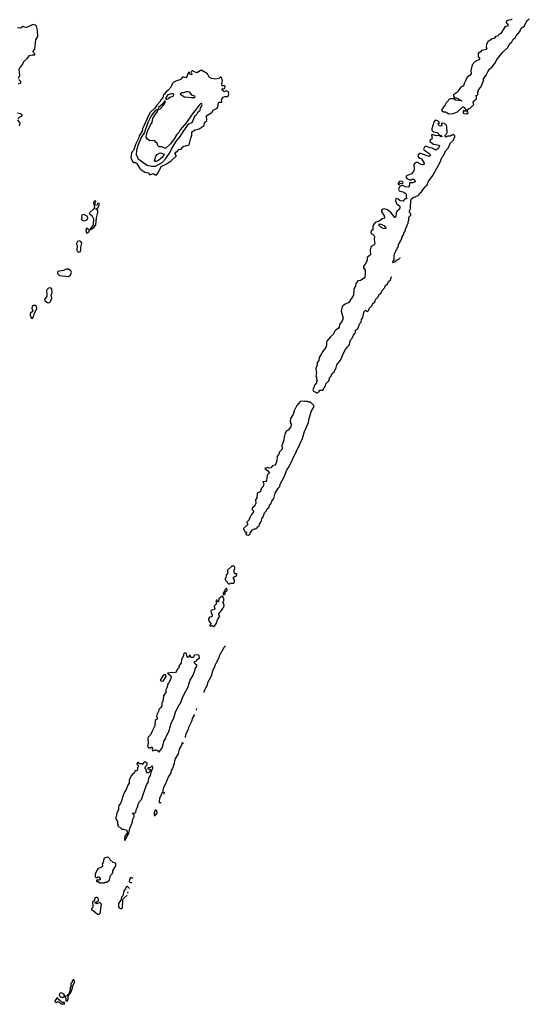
# Model space of a CAD drawing. Extents: x 2293830 to 2387798, y 66850 to 233222.
# Tile 55 of 192: x 2347871 to 2355833, y 140100 to 155490. Entities that reach past the tile are written whole.
import ezdxf

# ---------------------------------------------------------------- set-up
doc = ezdxf.new("R2010")
doc.units = 0

msp = doc.modelspace()

# ---------------------------------------------------------------- linework, layer by layer
at = {"layer": '0CON05XD'}
for points in [[(2355567, 155497), (2355552, 155488), (2355506, 155484), (2355476, 155474), (2355474, 155445), (2355501, 155405), (2355495, 155390), (2355465, 155382), (2355444, 155366), (2355390, 155275), (2355355, 155252), (2355338, 155232), (2355304, 155226), (2355285, 155198), (2355255, 155192), (2355185, 155142), (2355164, 155105), (2355160, 155065), (2355168, 155035), (2355160, 155025), (2355084, 155006), (2355070, 154985), (2355035, 154962), (2355036, 154915), (2355058, 154875), (2355053, 154867), (2354987, 154835), (2354942, 154785), (2354918, 154695), (2354927, 154643), (2354903, 154617), (2354861, 154589), (2354838, 154532), (2354814, 154495), (2354806, 154454), (2354764, 154436), (2354730, 154395), (2354710, 154355), (2354648, 154315), (2354648, 154295), (2354665, 154270), (2354695, 154268), (2354778, 154222), (2354681, 154231), (2354652, 154252), (2354623, 154253), (2354615, 154258), (2354595, 154252), (2354575, 154240), (2354565, 154220), (2354535, 154190), (2354521, 154159), (2354485, 154118), (2354462, 154075), (2354470, 154065), (2354495, 154052), (2354525, 154048), (2354575, 154017)], [(2354575, 154017), (2354645, 154021), (2354711, 154049), (2354795, 154130), (2354808, 154128), (2354818, 154118), (2354842, 154082), (2354865, 154080), (2354883, 154097), (2354905, 154100), (2354968, 154162), (2354960, 154175), (2354958, 154212), (2355010, 154255), (2355010, 154285), (2355002, 154292), (2355000, 154305), (2355018, 154312), (2355027, 154323), (2355030, 154365), (2355040, 154375), (2355040, 154395), (2355077, 154433), (2355118, 154535), (2355118, 154565), (2355158, 154622), (2355184, 154676), (2355210, 154715), (2355250, 154750), (2355305, 154820), (2355319, 154855), (2355342, 154888), (2355425, 154987), (2355492, 155048), (2355527, 155115), (2355560, 155145), (2355582, 155185), (2355612, 155205), (2355630, 155235), (2355687, 155303), (2355704, 155356), (2355758, 155392), (2355795, 155472), (2355833, 155505)], [(2347852, 154575), (2347872, 154625), (2347863, 154715), (2347872, 154738), (2347911, 154779), (2347934, 154835), (2347988, 154885), (2348025, 154932), (2348065, 154943), (2348105, 154940), (2348110, 154945), (2348110, 154955), (2348088, 154975), (2348083, 154995), (2348109, 155031), (2348124, 155175), (2348153, 155225), (2348148, 155325), (2348131, 155391), (2348115, 155402), (2348075, 155414), (2348015, 155384), (2347975, 155370), (2347945, 155372), (2347925, 155383), (2347885, 155356), (2347835, 155361)], [(2350005, 153061), (2350036, 153095), (2350081, 153195), (2350165, 153237), (2350239, 153285), (2350314, 153355), (2350318, 153368), (2350301, 153395), (2350301, 153405), (2350311, 153419), (2350337, 153433), (2350355, 153461), (2350395, 153466), (2350418, 153502), (2350435, 153514), (2350465, 153516), (2350521, 153535), (2350544, 153636), (2350563, 153685), (2350562, 153738), (2350611, 153769), (2350675, 153782), (2350751, 153835), (2350757, 153883), (2350794, 153915), (2350791, 153985), (2350796, 153994), (2350875, 154039), (2350894, 154076), (2350955, 154108), (2350965, 154125), (2350977, 154193), (2350995, 154202), (2351022, 154202), (2351030, 154205), (2351031, 154215), (2351023, 154235), (2351052, 154278), (2351075, 154290), (2351115, 154290), (2351131, 154305), (2351140, 154325), (2351136, 154355), (2351128, 154368), (2351095, 154378), (2351065, 154360), (2351032, 154395), (2351030, 154405), (2351035, 154410), (2351063, 154407), (2351076, 154414), (2351081, 154445), (2351065, 154459), (2351035, 154452), (2351027, 154493), (2351039, 154535), (2351023, 154585), (2351015, 154593), (2351005, 154592), (2350980, 154570), (2350935, 154558), (2350869, 154569), (2350831, 154591), (2350803, 154645), (2350715, 154697), (2350695, 154694), (2350645, 154661), (2350610, 154670), (2350575, 154690), (2350565, 154688), (2350555, 154680), (2350550, 154665), (2350560, 154645), (2350555, 154630), (2350532, 154632), (2350528, 154658), (2350512, 154668), (2350495, 154640), (2350489, 154611), (2350465, 154583), (2350435, 154591), (2350415, 154589), (2350385, 154555), (2350285, 154520), (2350252, 154485), (2350235, 154439), (2350193, 154387), (2350154, 154356), (2350135, 154328), (2350117, 154313), (2350105, 154275), (2350079, 154241), (2350063, 154205), (2350015, 154155), (2349980, 154105), (2349912, 154038), (2349888, 154002), (2349792, 153785), (2349782, 153745), (2349736, 153674), (2349727, 153635), (2349681, 153539), (2349648, 153445), (2349621, 153419), (2349616, 153405), (2349609, 153335), (2349635, 153272), (2349655, 153258), (2349675, 153257), (2349697, 153247), (2349746, 153166), (2349765, 153148), (2349828, 153108), (2349880, 153095), (2349904, 153064), (2349955, 153087), (2349974, 153074), (2349985, 153064), (2350005, 153061)], [(2347854, 154486), (2347890, 154505), (2347890, 154525), (2347860, 154555)], [(2350555, 154272), (2350595, 154274), (2350612, 154285), (2350608, 154295), (2350562, 154312), (2350528, 154355), (2350505, 154364), (2350468, 154362), (2350435, 154344), (2350405, 154348), (2350379, 154325), (2350445, 154284), (2350555, 154272)], [(2350038, 154088), (2350065, 154095), (2350128, 154165), (2350144, 154195), (2350144, 154214), (2350135, 154216), (2350097, 154163), (2350069, 154145), (2350042, 154115), (2350034, 154094), (2350038, 154088)], [(2350155, 154243), (2350185, 154255), (2350215, 154277), (2350267, 154295), (2350277, 154313), (2350277, 154325), (2350263, 154333), (2350243, 154333), (2350185, 154315), (2350155, 154275), (2350155, 154243)], [(2349932, 153198), (2349995, 153202), (2350095, 153260), (2350155, 153322), (2350223, 153417), (2350244, 153466), (2350309, 153581), (2350377, 153665), (2350402, 153708), (2350493, 153837), (2350515, 153860), (2350566, 153885), (2350615, 153990), (2350636, 154005), (2350654, 154046), (2350693, 154075), (2350694, 154106), (2350724, 154165), (2350716, 154175), (2350705, 154178), (2350695, 154175), (2350673, 154155), (2350630, 154090), (2350564, 154015), (2350475, 153885), (2350380, 153770), (2350355, 153726), (2350321, 153689), (2350285, 153628), (2350225, 153547), (2350155, 153480), (2350135, 153482), (2350093, 153503), (2350050, 153505), (2350030, 153525), (2350019, 153559), (2350001, 153571), (2349980, 153595), (2349965, 153600), (2349905, 153597), (2349860, 153630), (2349847, 153655), (2349854, 153695), (2349875, 153756), (2349915, 153844), (2349941, 153885), (2349953, 153945), (2349980, 153995), (2350025, 154055), (2350030, 154080), (2350015, 154081), (2349985, 154063), (2349949, 154025), (2349925, 153989), (2349879, 153895), (2349831, 153765), (2349821, 153729), (2349775, 153657), (2349715, 153525), (2349695, 153443), (2349692, 153382), (2349715, 153325), (2349724, 153315), (2349865, 153217), (2349932, 153198)], [(2354855, 154020), (2354880, 154035), (2354872, 154042), (2354868, 154058), (2354825, 154060), (2354815, 154070), (2354802, 154058), (2354800, 154035), (2354812, 154022), (2354855, 154020)], [(2347842, 153942), (2347875, 153973), (2347905, 153980), (2347911, 153995), (2347885, 154018), (2347838, 154028)], [(2347870, 153830), (2347876, 153875), (2347840, 153925)], [(2353805, 151750), (2353752, 151728), (2353748, 151712), (2353732, 151708), (2353728, 151692), (2353705, 151690), (2353700, 151695), (2353700, 151705), (2353720, 151735), (2353720, 151805), (2353732, 151845), (2353748, 151862), (2353755, 151890), (2353770, 151905), (2353770, 151925), (2353790, 151945), (2353792, 151975), (2353840, 152065), (2353842, 152085), (2353872, 152138), (2353872, 152155), (2353890, 152175), (2353910, 152245), (2353920, 152255), (2353930, 152295), (2353940, 152305), (2353943, 152337), (2353950, 152345), (2353950, 152405), (2353980, 152435), (2353980, 152455), (2353960, 152475), (2353960, 152505), (2353970, 152515), (2353978, 152555), (2353980, 152665), (2353990, 152675), (2353990, 152685), (2354022, 152718), (2354055, 152720), (2354065, 152730), (2354095, 152740), (2354115, 152760), (2354120, 152775), (2354149, 152801), (2354164, 152826), (2354195, 152860), (2354200, 152875), (2354235, 152910), (2354253, 152957), (2354328, 153055), (2354388, 153168), (2354448, 153275), (2354468, 153335), (2354488, 153355), (2354530, 153445), (2354565, 153480), (2354600, 153565), (2354650, 153605), (2354650, 153615), (2354660, 153625), (2354660, 153645), (2354670, 153655), (2354670, 153675), (2354645, 153700), (2354625, 153680), (2354605, 153680), (2354595, 153670), (2354563, 153667), (2354532, 153652), (2354520, 153665), (2354520, 153685), (2354540, 153705), (2354548, 153725), (2354547, 153813), (2354540, 153835), (2354506, 153866), (2354465, 153870), (2354460, 153865), (2354465, 153830), (2354445, 153828), (2354425, 153833), (2354410, 153865), (2354430, 153885), (2354405, 153908), (2354363, 153917), (2354343, 153887), (2354313, 153785), (2354313, 153763), (2354335, 153738), (2354394, 153724), (2354442, 153682), (2354455, 153680), (2354470, 153665), (2354465, 153660), (2354445, 153662), (2354425, 153680), (2354385, 153676), (2354325, 153692), (2354305, 153690), (2354316, 153635), (2354309, 153621), (2354283, 153605), (2354278, 153595), (2354280, 153585), (2354335, 153542), (2354427, 153527), (2354430, 153515), (2354415, 153480), (2354385, 153458), (2354365, 153457), (2354315, 153480), (2354284, 153486), (2354225, 153510), (2354211, 153509), (2354195, 153497), (2354181, 153465), (2354184, 153454), (2354262, 153405), (2354282, 153385), (2354287, 153373), (2354275, 153358), (2354255, 153357), (2354135, 153398), (2354114, 153396), (2354092, 153365), (2354101, 153341), (2354123, 153323), (2354148, 153315), (2354190, 153245), (2354190, 153230), (2354175, 153222), (2354145, 153228), (2354075, 153262), (2354045, 153248), (2354030, 153225), (2354034, 153145), (2354022, 153118), (2353992, 153078), (2353915, 153048), (2353908, 153035), (2353908, 153025), (2353922, 153005), (2353965, 152988), (2353985, 152988), (2354005, 152998), (2354030, 152995), (2354045, 152980), (2354050, 152955), (2354015, 152938), (2353962, 152938), (2353958, 152885), (2353945, 152873), (2353895, 152878), (2353855, 152900), (2353835, 152900), (2353825, 152890), (2353812, 152888), (2353803, 152877), (2353792, 152835), (2353800, 152815), (2353875, 152792), (2353895, 152778), (2353908, 152765), (2353910, 152715), (2353918, 152705), (2353908, 152692), (2353892, 152688), (2353872, 152668), (2353865, 152652), (2353815, 152658), (2353786, 152686), (2353755, 152697), (2353747, 152693), (2353741, 152665), (2353760, 152615), (2353810, 152575), (2353810, 152545), (2353805, 152540), (2353798, 152522), (2353765, 152490), (2353752, 152465), (2353748, 152415), (2353735, 152392), (2353673, 152473), (2353618, 152518), (2353565, 152532), (2353535, 152522), (2353523, 152505), (2353526, 152485), (2353566, 152425), (2353572, 152385), (2353535, 152379), (2353485, 152343), (2353425, 152318), (2353398, 152285), (2353388, 152255), (2353390, 152205), (2353365, 152192), (2353356, 152165), (2353365, 152146), (2353399, 152129), (2353417, 152095), (2353411, 152055), (2353418, 151992), (2353407, 151973), (2353365, 151946), (2353355, 151932), (2353345, 151885), (2353354, 151815), (2353302, 151775), (2353298, 151725), (2353270, 151670), (2353242, 151635), (2353242, 151612), (2353268, 151575), (2353270, 151515), (2353264, 151465), (2353252, 151448), (2353195, 151412), (2353155, 151408), (2353123, 151367), (2353120, 151325), (2353105, 151310), (2353091, 151275), (2353085, 151183), (2353012, 151068), (2352957, 151045), (2352910, 151005), (2352894, 150935), (2352924, 150826), (2352902, 150775), (2352866, 150724), (2352860, 150685), (2352851, 150669), (2352810, 150635), (2352792, 150615), (2352772, 150575), (2352729, 150535), (2352670, 150465), (2352664, 150444), (2352666, 150404), (2352652, 150365), (2352596, 150295), (2352587, 150265), (2352552, 150208), (2352544, 150165), (2352520, 150130), (2352518, 150092), (2352499, 150045), (2352499, 150025), (2352508, 149975), (2352500, 149915), (2352510, 149905), (2352510, 149865), (2352518, 149858), (2352520, 149845), (2352510, 149835), (2352507, 149813), (2352480, 149785), (2352480, 149775), (2352470, 149765), (2352470, 149745), (2352460, 149735), (2352450, 149705), (2352462, 149682), (2352495, 149670), (2352505, 149660), (2352525, 149660), (2352535, 149670), (2352548, 149672), (2352550, 149685), (2352563, 149697), (2352605, 149700), (2352618, 149712), (2352620, 149725), (2352640, 149745), (2352640, 149755), (2352650, 149765), (2352652, 149798), (2352700, 149845), (2352715, 149900), (2352732, 149915), (2352747, 149953), (2352782, 149985), (2352818, 150055), (2352827, 150095), (2352881, 150169), (2352924, 150266), (2352943, 150295), (2352949, 150321), (2352985, 150372), (2353012, 150395), (2353022, 150415), (2353032, 150465), (2353045, 150490), (2353067, 150513), (2353085, 150560), (2353107, 150583), (2353118, 150608), (2353120, 150635), (2353155, 150660), (2353177, 150713), (2353180, 150735), (2353207, 150763), (2353212, 150805), (2353230, 150835), (2353255, 150930), (2353275, 150950), (2353292, 150932), (2353305, 150930), (2353328, 150952), (2353332, 150978), (2353378, 151022), (2353382, 151048), (2353418, 151082), (2353432, 151118), (2353478, 151162), (2353482, 151188), (2353518, 151222), (2353532, 151258), (2353578, 151302), (2353582, 151328), (2353618, 151362), (2353632, 151398), (2353669, 151431), (2353670, 151455), (2353684, 151469)], [(2349983, 153273), (2349977, 153285), (2349996, 153355), (2350021, 153385), (2350055, 153406), (2350075, 153409), (2350128, 153388), (2350099, 153335), (2350045, 153292), (2350005, 153273), (2349983, 153273)], [(2353795, 152910), (2353815, 152930), (2353858, 152932), (2353860, 152945), (2353845, 152960), (2353827, 152967), (2353805, 152960), (2353782, 152935), (2353783, 152923), (2353795, 152910)], [(2348975, 152208), (2348985, 152212), (2349036, 152245), (2349062, 152285), (2349070, 152395), (2349091, 152475), (2349090, 152505), (2349064, 152524), (2349064, 152535), (2349098, 152555), (2349116, 152605), (2349112, 152615), (2349095, 152622), (2349084, 152616), (2349082, 152595), (2349075, 152588), (2349046, 152596), (2349040, 152605), (2349059, 152641), (2349055, 152658), (2349035, 152651), (2349025, 152635), (2349039, 152551), (2349028, 152532), (2348956, 152465), (2348963, 152453), (2348998, 152428), (2349024, 152375), (2349017, 152283), (2349002, 152255), (2348968, 152215), (2348975, 152208)], [(2348875, 152344), (2348915, 152356), (2348928, 152372), (2348934, 152395), (2348926, 152417), (2348875, 152446), (2348844, 152435), (2348839, 152425), (2348841, 152395), (2348830, 152375), (2348845, 152354), (2348875, 152344)], [(2348915, 152159), (2348935, 152160), (2348951, 152175), (2348960, 152205), (2348915, 152232), (2348906, 152196), (2348908, 152168), (2348915, 152159)], [(2353585, 152220), (2353550, 152225), (2353515, 152248), (2353490, 152275), (2353490, 152295), (2353505, 152297), (2353558, 152275), (2353590, 152235), (2353585, 152220)], [(2348795, 151858), (2348815, 151862), (2348828, 151892), (2348826, 151935), (2348841, 151995), (2348838, 152008), (2348825, 152024), (2348798, 152032), (2348775, 152022), (2348761, 151989), (2348767, 151945), (2348763, 151885), (2348775, 151868), (2348795, 151858)], [(2353814, 151769), (2353812, 151768), (2353810, 151761)], [(2348635, 151474), (2348664, 151495), (2348679, 151545), (2348670, 151565), (2348635, 151589), (2348595, 151591), (2348555, 151570), (2348485, 151561), (2348462, 151548), (2348464, 151525), (2348495, 151494), (2348635, 151474)], [(2348325, 151066), (2348335, 151071), (2348350, 151085), (2348374, 151135), (2348361, 151185), (2348380, 151225), (2348375, 151278), (2348362, 151295), (2348345, 151301), (2348320, 151295), (2348296, 151265), (2348289, 151245), (2348296, 151195), (2348293, 151167), (2348258, 151115), (2348265, 151098), (2348305, 151070), (2348325, 151066)], [(2348065, 150819), (2348086, 150845), (2348098, 150885), (2348140, 150975), (2348136, 151006), (2348114, 151024), (2348085, 151023), (2348066, 151005), (2348062, 150982), (2348076, 150935), (2348035, 150895), (2348035, 150868), (2348045, 150838), (2348053, 150823), (2348065, 150819)], [(2351445, 147432), (2351470, 147455), (2351472, 147468), (2351510, 147515), (2351538, 147532), (2351557, 147533), (2351575, 147542), (2351583, 147557), (2351615, 147580), (2351618, 147605), (2351642, 147645), (2351653, 147687), (2351675, 147720), (2351695, 147780), (2351718, 147805), (2351741, 147849), (2351765, 147860), (2351773, 147897), (2351795, 147920), (2351812, 147965), (2351840, 148005), (2351865, 148090), (2351910, 148165), (2351935, 148192), (2351942, 148228), (2352004, 148345), (2352044, 148455), (2352076, 148495), (2352254, 148865), (2352288, 148945), (2352322, 149055), (2352381, 149195), (2352396, 149254), (2352432, 149375), (2352467, 149433), (2352468, 149458), (2352415, 149510), (2352385, 149510), (2352375, 149520), (2352345, 149520), (2352325, 149528), (2352315, 149522), (2352285, 149528), (2352255, 149522), (2352199, 149461), (2352157, 149375), (2352145, 149320), (2352100, 149255), (2352098, 149215), (2352111, 149155), (2352106, 149124), (2352068, 149072), (2352037, 149053), (2352018, 149032), (2352013, 148995), (2352004, 148975), (2351999, 148922), (2351967, 148827), (2351974, 148795), (2351970, 148775), (2351932, 148735), (2351919, 148701), (2351893, 148665), (2351891, 148595), (2351875, 148547), (2351855, 148526), (2351822, 148515), (2351794, 148486), (2351765, 148482), (2351735, 148488), (2351700, 148475), (2351744, 148445), (2351773, 148405), (2351740, 148370), (2351726, 148285), (2351715, 148274), (2351672, 148268), (2351684, 148235), (2351674, 148196), (2351648, 148165), (2351629, 148111), (2351595, 148097), (2351583, 148085), (2351574, 148015), (2351554, 147985), (2351558, 147935), (2351552, 147908), (2351545, 147892), (2351512, 147865), (2351500, 147845), (2351503, 147833), (2351522, 147812), (2351522, 147795), (2351492, 147755), (2351462, 147698), (2351452, 147665), (2351420, 147635), (2351420, 147625), (2351430, 147615), (2351428, 147592), (2351370, 147535), (2351370, 147525), (2351380, 147515), (2351382, 147492), (2351420, 147475), (2351402, 147458), (2351402, 147452), (2351415, 147440), (2351445, 147432)], [(2351155, 146670), (2351165, 146680), (2351218, 146685), (2351227, 146705), (2351227, 146727), (2351210, 146755), (2351210, 146775), (2351235, 146790), (2351255, 146792), (2351266, 146814), (2351265, 146830), (2351235, 146830), (2351220, 146845), (2351220, 146895), (2351230, 146905), (2351230, 146935), (2351205, 146960), (2351195, 146950), (2351185, 146950), (2351120, 146885), (2351120, 146865), (2351130, 146855), (2351122, 146848), (2351120, 146835), (2351095, 146810), (2351090, 146765), (2351080, 146755), (2351080, 146735), (2351110, 146705), (2351112, 146692), (2351135, 146670), (2351155, 146670)], [(2351065, 146500), (2351080, 146515), (2351082, 146548), (2351110, 146575), (2351105, 146600), (2351095, 146600), (2351075, 146580), (2351070, 146555), (2351050, 146525), (2351052, 146512), (2351065, 146500)], [(2350915, 146010), (2350947, 146055), (2350963, 146107), (2350998, 146165), (2350980, 146185), (2350980, 146205), (2351040, 146275), (2351040, 146285), (2351055, 146300), (2351066, 146334), (2351062, 146362), (2351050, 146375), (2351050, 146395), (2351060, 146405), (2351060, 146445), (2351050, 146455), (2351048, 146468), (2351035, 146480), (2350982, 146438), (2350978, 146392), (2350962, 146392), (2350958, 146418), (2350942, 146418), (2350940, 146355), (2350910, 146325), (2350910, 146305), (2350918, 146298), (2350920, 146285), (2350908, 146272), (2350868, 146262), (2350858, 146252), (2350860, 146215), (2350880, 146185), (2350880, 146165), (2350866, 146154), (2350835, 146150), (2350822, 146125), (2350828, 146088), (2350860, 146045), (2350840, 146025), (2350840, 146015), (2350855, 146010), (2350865, 146020), (2350875, 146020), (2350885, 146010), (2350915, 146010)], [(2350045, 144040), (2350078, 144075), (2350095, 144110), (2350120, 144175), (2350123, 144207), (2350155, 144260), (2350158, 144282), (2350205, 144380), (2350240, 144495), (2350279, 144575), (2350307, 144665), (2350348, 144755), (2350377, 144795), (2350426, 144914), (2350509, 145075), (2350513, 145105), (2350536, 145164), (2350580, 145245), (2350608, 145315), (2350610, 145345), (2350638, 145385), (2350638, 145408), (2350622, 145412), (2350602, 145432), (2350600, 145445), (2350612, 145458), (2350628, 145462), (2350638, 145472), (2350640, 145485), (2350680, 145515), (2350675, 145550), (2350655, 145562), (2350602, 145558), (2350590, 145545), (2350585, 145520), (2350552, 145522), (2350542, 145532), (2350538, 145548), (2350525, 145560), (2350520, 145535), (2350505, 145520), (2350480, 145545), (2350478, 145578), (2350465, 145590), (2350445, 145588), (2350432, 145575), (2350430, 145545), (2350398, 145492), (2350392, 145438), (2350358, 145385), (2350360, 145365), (2350335, 145340), (2350305, 145282), (2350253, 145287), (2350180, 145275), (2350232, 145235), (2350237, 145225), (2350230, 145185), (2350198, 145122), (2350183, 145105), (2350172, 145048), (2350154, 145016), (2350152, 144975), (2350118, 144925), (2350112, 144858), (2350100, 144825), (2350090, 144815), (2350090, 144765), (2350075, 144740), (2350045, 144710), (2350038, 144675), (2350013, 144627), (2350010, 144595), (2350020, 144585), (2350020, 144555), (2350002, 144548), (2349990, 144535), (2349990, 144505), (2349980, 144495), (2349980, 144455), (2349933, 144357), (2349920, 144315), (2349878, 144275), (2349874, 144265), (2349880, 144165), (2349870, 144145), (2349872, 144122), (2349885, 144110), (2349915, 144110), (2349925, 144120), (2349935, 144120), (2349950, 144105), (2349942, 144098), (2349940, 144085), (2349948, 144078), (2349952, 144062), (2349978, 144072), (2349985, 144080), (2350005, 144080), (2350015, 144070), (2350028, 144068), (2350032, 144052), (2350045, 144040)], [(2351086, 145702), (2351085, 145702), (2351065, 145682), (2350989, 145545), (2350982, 145515), (2350935, 145425), (2350923, 145405), (2350917, 145373), (2350881, 145305), (2350860, 145230), (2350804, 145126), (2350799, 145091), (2350748, 144985), (2350747, 144976)], [(2350115, 145152), (2350158, 145225), (2350155, 145248), (2350125, 145248), (2350110, 145240), (2350068, 145165), (2350075, 145158), (2350115, 145152)], [(2350636, 144721), (2350627, 144705), (2350626, 144698)], [(2350600, 144631), (2350565, 144565), (2350559, 144531), (2350508, 144425), (2350503, 144395), (2350467, 144325), (2350455, 144280), (2350464, 144270)], [(2350429, 144179), (2350418, 144188), (2350411, 144185), (2350400, 144150), (2350362, 144088), (2350346, 144014), (2350304, 143946), (2350290, 143905), (2350286, 143864), (2350256, 143784), (2350236, 143755), (2350230, 143720), (2350195, 143660), (2350145, 143537), (2350115, 143477), (2350109, 143431), (2350055, 143318), (2350049, 143275), (2350052, 143255), (2350065, 143250), (2350075, 143254), (2350080, 143256)], [(2349515, 142660), (2349576, 142775), (2349593, 142847), (2349627, 142935), (2349638, 142995), (2349660, 143035), (2349658, 143068), (2349642, 143072), (2349630, 143085), (2349645, 143090), (2349655, 143080), (2349686, 143105), (2349697, 143155), (2349715, 143190), (2349723, 143227), (2349750, 143275), (2349775, 143302), (2349852, 143528), (2349876, 143565), (2349890, 143635), (2349913, 143675), (2349930, 143745), (2349950, 143795), (2349945, 143820), (2349935, 143820), (2349915, 143800), (2349872, 143798), (2349872, 143782), (2349895, 143780), (2349908, 143768), (2349910, 143745), (2349885, 143720), (2349865, 143720), (2349850, 143735), (2349848, 143768), (2349830, 143785), (2349830, 143805), (2349848, 143822), (2349850, 143835), (2349860, 143845), (2349860, 143865), (2349825, 143890), (2349802, 143868), (2349795, 143850), (2349785, 143860), (2349745, 143860), (2349728, 143878), (2349712, 143878), (2349702, 143855), (2349720, 143835), (2349720, 143805), (2349710, 143795), (2349710, 143765), (2349695, 143750), (2349672, 143748), (2349663, 143717), (2349645, 143707), (2349615, 143672), (2349583, 143605), (2349582, 143555), (2349563, 143525), (2349537, 143455), (2349513, 143425), (2349495, 143380), (2349452, 143248), (2349420, 143205), (2349414, 143185), (2349413, 143145), (2349388, 143085), (2349380, 143035), (2349372, 143025), (2349373, 142993), (2349400, 142965), (2349400, 142915), (2349410, 142905), (2349402, 142892), (2349422, 142872), (2349438, 142868), (2349465, 142840), (2349495, 142840), (2349505, 142830), (2349538, 142828), (2349552, 142795), (2349550, 142775), (2349513, 142727), (2349510, 142665), (2349515, 142660)], [(2350128, 143387), (2350123, 143407), (2350139, 143417)], [(2349985, 143050), (2350018, 143085), (2350012, 143125), (2349997, 143137), (2349985, 143133), (2349971, 143085), (2349972, 143052), (2349985, 143050)], [(2349195, 142000), (2349205, 142010), (2349235, 142010), (2349275, 142040), (2349290, 142115), (2349315, 142140), (2349327, 142165), (2349328, 142185), (2349373, 142265), (2349373, 142293), (2349366, 142306), (2349330, 142315), (2349285, 142360), (2349275, 142380), (2349257, 142397), (2349245, 142400), (2349205, 142390), (2349188, 142372), (2349174, 142316), (2349157, 142295), (2349164, 142265), (2349161, 142249), (2349094, 142215), (2349075, 142192), (2349052, 142135), (2349052, 142092), (2349062, 142082), (2349085, 142080), (2349095, 142090), (2349105, 142090), (2349120, 142085), (2349120, 142075), (2349130, 142065), (2349128, 142052), (2349115, 142040), (2349072, 142038), (2349072, 142022), (2349095, 142020), (2349125, 142000), (2349195, 142000)], [(2349643, 142064), (2349625, 142078), (2349600, 142075), (2349588, 142055), (2349582, 142012), (2349605, 142002), (2349621, 142002)], [(2349587, 141910), (2349555, 141942), (2349545, 141942), (2349535, 141932), (2349522, 141905), (2349497, 141875), (2349481, 141795), (2349464, 141775), (2349450, 141730), (2349417, 141675), (2349415, 141622), (2349425, 141608), (2349445, 141598), (2349465, 141600), (2349478, 141615), (2349483, 141735), (2349494, 141756), (2349549, 141806)], [(2349105, 141502), (2349127, 141525), (2349135, 141550), (2349150, 141665), (2349125, 141690), (2349075, 141670), (2349065, 141680), (2349052, 141682), (2349052, 141698), (2349078, 141702), (2349100, 141725), (2349098, 141758), (2349085, 141770), (2349065, 141770), (2349040, 141755), (2349040, 141725), (2349010, 141695), (2349014, 141635), (2349007, 141603), (2348995, 141590), (2348992, 141575), (2349025, 141560), (2349085, 141510), (2349105, 141502)], [(2349561, 141839), (2349562, 141848), (2349567, 141856)], [(2348615, 140150), (2348628, 140175), (2348630, 140225), (2348676, 140295), (2348697, 140355), (2348698, 140382), (2348725, 140440), (2348727, 140467), (2348715, 140480), (2348705, 140480), (2348690, 140465), (2348690, 140445), (2348670, 140425), (2348670, 140375), (2348660, 140365), (2348660, 140325), (2348653, 140317), (2348650, 140285), (2348640, 140275), (2348638, 140262), (2348608, 140232), (2348592, 140228), (2348580, 140215), (2348580, 140205), (2348590, 140195), (2348592, 140152), (2348615, 140150)], [(2348555, 140210), (2348570, 140225), (2348570, 140245), (2348559, 140259), (2348525, 140280), (2348495, 140270), (2348488, 140245), (2348492, 140232), (2348513, 140213), (2348555, 140210)], [(2348565, 140100), (2348578, 140118), (2348565, 140130), (2348535, 140130), (2348515, 140150), (2348502, 140152), (2348472, 140182), (2348465, 140200), (2348452, 140198), (2348420, 140155), (2348422, 140142), (2348435, 140130), (2348445, 140130), (2348455, 140140), (2348485, 140140), (2348515, 140110), (2348555, 140110), (2348565, 140100)]]:
    msp.add_lwpolyline(points, dxfattribs=at)

doc.saveas('drawing.dxf')
